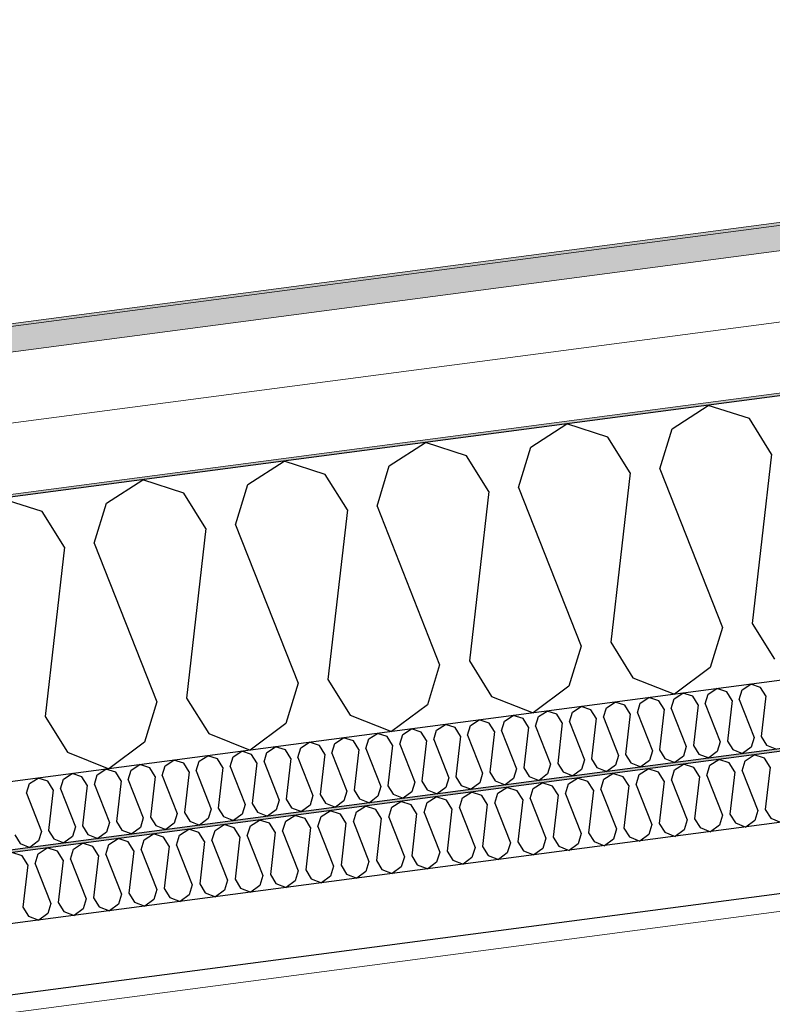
# Model space of a CAD drawing. Header units: millimetres. Extents: x -78869 to -55226, y -2070 to 13065.
# Tile 23 of 74: x -72919 to -72385, y 9491 to 10190. Entities that reach past the tile are written whole.
import ezdxf

# ---------------------------------------------------------------- set-up
doc = ezdxf.new("R2010")
doc.units = ezdxf.units.MM
doc.header["$LTSCALE"] = 0.5
doc.header["$MEASUREMENT"] = 0
doc.linetypes.add('PLINE', pattern=[0])
doc.layers.add('236- Innvendig kledning og overflate(Nye konstruksjoner)', color=7, linetype='Continuous', lineweight=0)
doc.layers.add('262- Taktekking(Nye konstruksjoner)', color=7, linetype='Continuous', lineweight=0)
for name, color, linetype in [('256- Faste himlinger og overflatebehandling (Skravur)(Nye konstruksjoner)', 7, 'Continuous'), ('256- Faste himlinger og overflatebehandling(Nye konstruksjoner)', 7, 'Continuous'), ('261- Primærkonstruksjon (tak)', 7, 'Continuous'), ('261- Primærkonstruksjon (tak) (Skravur)', 7, 'Continuous'), ('262- Taktekking (Skravur)(Nye konstruksjoner)', 7, 'Continuous')]:
    doc.layers.add(name, color=color, linetype=linetype)

# ---------------------------------------------------------------- blocks, each defined once
blk = doc.blocks.new('*X5')
at = {"layer": '261- Primærkonstruksjon (tak) (Skravur)', "linetype": 'PLINE'}
for p, q in [((-72456.51, 9899.46), (-72430.82, 9916.03)), ((-72401.72, 9906.67), (-72430.82, 9916.03)), ((-72556.81, 9886.26), (-72531.13, 9902.83)), ((-72502.03, 9893.47), (-72531.13, 9902.83)), ((-72385.96, 9881.42), (-72401.72, 9906.67)), ((-72465.19, 9870.99), (-72456.51, 9899.46)), ((-72657.12, 9873.05), (-72631.43, 9889.62)), ((-72602.33, 9880.26), (-72631.43, 9889.62)), ((-72486.27, 9868.22), (-72502.03, 9893.47)), ((-72565.5, 9857.79), (-72556.81, 9886.26)), ((-72385.96, 9881.42), (-72399.73, 9761.28)), ((-72757.42, 9859.84), (-72731.74, 9876.41)), ((-72702.64, 9867.06), (-72731.74, 9876.41)), ((-72586.57, 9855.01), (-72602.33, 9880.26)), ((-72686.88, 9841.81), (-72702.64, 9867.06)), ((-72665.81, 9844.58), (-72657.12, 9873.05)), ((-72486.27, 9868.22), (-72500.03, 9748.07)), ((-72465.19, 9870.99), (-72420.8, 9758.5)), ((-72857.73, 9846.64), (-72832.05, 9863.21)), ((-72802.95, 9853.85), (-72832.05, 9863.21)), ((-72787.19, 9828.6), (-72802.95, 9853.85)), ((-72766.11, 9831.37), (-72757.42, 9859.84)), ((-72586.57, 9855.01), (-72600.34, 9734.87)), ((-72565.5, 9857.79), (-72521.11, 9745.3)), ((-72903.25, 9840.65), (-72932.35, 9850)), ((-72866.42, 9818.17), (-72857.73, 9846.64)), ((-72887.49, 9815.39), (-72903.25, 9840.65)), ((-72686.88, 9841.81), (-72700.65, 9721.66)), ((-72665.81, 9844.58), (-72621.41, 9732.09)), ((-72787.19, 9828.6), (-72800.95, 9708.45)), ((-72766.11, 9831.37), (-72721.72, 9718.89)), ((-72866.42, 9818.17), (-72822.03, 9705.68)), ((-72887.49, 9815.39), (-72901.26, 9695.25)), ((-72420.8, 9758.5), (-72429.49, 9730.03)), ((-72399.73, 9761.28), (-72383.97, 9736.03)), ((-72521.11, 9745.3), (-72529.79, 9716.83)), ((-72500.03, 9748.07), (-72484.27, 9722.82)), ((-72600.34, 9734.87), (-72584.58, 9709.61)), ((-72621.41, 9732.09), (-72630.1, 9703.62)), ((-72429.49, 9730.03), (-72454.87, 9711.14)), ((-72700.65, 9721.66), (-72684.89, 9696.41)), ((-72484.27, 9722.82), (-72454.87, 9711.14)), ((-72721.72, 9718.89), (-72730.41, 9690.42)), ((-72529.79, 9716.83), (-72555.17, 9697.93)), ((-72800.95, 9708.45), (-72785.19, 9683.2)), ((-72584.58, 9709.61), (-72555.17, 9697.93)), ((-72822.03, 9705.68), (-72830.71, 9677.21)), ((-72630.1, 9703.62), (-72655.48, 9684.73)), ((-72901.26, 9695.25), (-72885.5, 9670)), ((-72684.89, 9696.41), (-72655.48, 9684.73)), ((-72730.41, 9690.42), (-72755.79, 9671.52)), ((-72785.19, 9683.2), (-72755.79, 9671.52)), ((-72830.71, 9677.21), (-72856.09, 9658.32)), ((-72885.5, 9670), (-72856.09, 9658.32))]:
    blk.add_line(p, q, dxfattribs=at)
blk = doc.blocks.new('*X20')
at = {"layer": '256- Faste himlinger og overflatebehandling (Skravur)(Nye konstruksjoner)', "linetype": 'PLINE'}
for p, q in [((-72430.94, 9711.12), (-72424.78, 9715.1)), ((-72417.79, 9712.86), (-72424.78, 9715.1)), ((-72408.95, 9707.46), (-72406.87, 9714.29)), ((-72406.87, 9714.29), (-72400.7, 9718.27)), ((-72393.72, 9716.02), (-72400.7, 9718.27)), ((-72389.94, 9709.96), (-72393.72, 9716.02)), ((-72479.09, 9704.79), (-72472.92, 9708.76)), ((-72465.94, 9706.52), (-72472.92, 9708.76)), ((-72462.16, 9700.46), (-72465.94, 9706.52)), ((-72457.1, 9701.12), (-72455.01, 9707.95)), ((-72455.01, 9707.95), (-72448.85, 9711.93)), ((-72441.87, 9709.69), (-72448.85, 9711.93)), ((-72438.08, 9703.63), (-72441.87, 9709.69)), ((-72433.03, 9704.29), (-72430.94, 9711.12)), ((-72414.01, 9706.79), (-72417.79, 9712.86)), ((-72414.01, 9706.79), (-72417.31, 9677.96)), ((-72408.95, 9707.46), (-72398.3, 9680.46)), ((-72389.94, 9709.96), (-72393.24, 9681.13)), ((-72527.23, 9698.45), (-72521.07, 9702.42)), ((-72514.09, 9700.18), (-72521.07, 9702.42)), ((-72510.3, 9694.12), (-72514.09, 9700.18)), ((-72505.25, 9694.78), (-72503.16, 9701.62)), ((-72503.16, 9701.62), (-72497, 9705.59)), ((-72490.01, 9703.35), (-72497, 9705.59)), ((-72486.23, 9697.29), (-72490.01, 9703.35)), ((-72481.17, 9697.95), (-72479.09, 9704.79)), ((-72462.16, 9700.46), (-72465.46, 9671.62)), ((-72457.1, 9701.12), (-72446.44, 9674.12)), ((-72438.08, 9703.63), (-72441.39, 9674.79)), ((-72433.03, 9704.29), (-72422.37, 9677.29)), ((-72599.45, 9688.94), (-72593.29, 9692.92)), ((-72586.31, 9690.67), (-72593.29, 9692.92)), ((-72575.38, 9692.11), (-72569.22, 9696.08)), ((-72562.23, 9693.84), (-72569.22, 9696.08)), ((-72558.45, 9687.78), (-72562.23, 9693.84)), ((-72553.39, 9688.44), (-72551.31, 9695.28)), ((-72551.31, 9695.28), (-72545.14, 9699.25)), ((-72538.16, 9697.01), (-72545.14, 9699.25)), ((-72534.38, 9690.95), (-72538.16, 9697.01)), ((-72529.32, 9691.61), (-72527.23, 9698.45)), ((-72510.3, 9694.12), (-72513.61, 9665.28)), ((-72505.25, 9694.78), (-72494.59, 9667.79)), ((-72486.23, 9697.29), (-72489.53, 9668.45)), ((-72481.17, 9697.95), (-72470.52, 9670.96)), ((-72647.6, 9682.6), (-72641.44, 9686.58)), ((-72634.45, 9684.33), (-72641.44, 9686.58)), ((-72625.61, 9678.94), (-72623.53, 9685.77)), ((-72623.53, 9685.77), (-72617.36, 9689.75)), ((-72610.38, 9687.5), (-72617.36, 9689.75)), ((-72606.6, 9681.44), (-72610.38, 9687.5)), ((-72601.54, 9682.11), (-72599.45, 9688.94)), ((-72582.52, 9684.61), (-72586.31, 9690.67)), ((-72577.47, 9685.28), (-72575.38, 9692.11)), ((-72558.45, 9687.78), (-72561.75, 9658.94)), ((-72553.39, 9688.44), (-72542.74, 9661.45)), ((-72534.38, 9690.95), (-72537.68, 9662.11)), ((-72529.32, 9691.61), (-72518.67, 9664.62)), ((-72695.75, 9676.26), (-72689.58, 9680.24)), ((-72682.6, 9677.99), (-72689.58, 9680.24)), ((-72673.76, 9672.6), (-72671.68, 9679.43)), ((-72671.68, 9679.43), (-72665.51, 9683.41)), ((-72658.53, 9681.16), (-72665.51, 9683.41)), ((-72654.74, 9675.1), (-72658.53, 9681.16)), ((-72649.69, 9675.77), (-72647.6, 9682.6)), ((-72630.67, 9678.27), (-72634.45, 9684.33)), ((-72625.61, 9678.94), (-72614.96, 9651.94)), ((-72606.6, 9681.44), (-72609.9, 9652.61)), ((-72601.54, 9682.11), (-72590.89, 9655.11)), ((-72582.52, 9684.61), (-72585.83, 9655.77)), ((-72577.47, 9685.28), (-72566.81, 9658.28)), ((-72398.3, 9680.46), (-72400.38, 9673.63)), ((-72393.24, 9681.13), (-72389.46, 9675.07)), ((-72743.9, 9669.92), (-72737.73, 9673.9)), ((-72730.75, 9671.65), (-72737.73, 9673.9)), ((-72726.97, 9665.59), (-72730.75, 9671.65)), ((-72721.91, 9666.26), (-72719.82, 9673.09)), ((-72719.82, 9673.09), (-72713.66, 9677.07)), ((-72706.67, 9674.82), (-72713.66, 9677.07)), ((-72702.89, 9668.76), (-72706.67, 9674.82)), ((-72697.83, 9669.43), (-72695.75, 9676.26)), ((-72678.82, 9671.93), (-72682.6, 9677.99)), ((-72678.82, 9671.93), (-72682.12, 9643.1)), ((-72673.76, 9672.6), (-72663.11, 9645.6)), ((-72654.74, 9675.1), (-72658.05, 9646.27)), ((-72649.69, 9675.77), (-72639.03, 9648.77)), ((-72630.67, 9678.27), (-72633.98, 9649.44)), ((-72465.46, 9671.62), (-72461.68, 9665.56)), ((-72446.44, 9674.12), (-72448.53, 9667.29)), ((-72441.39, 9674.79), (-72437.6, 9668.73)), ((-72422.37, 9677.29), (-72424.46, 9670.46)), ((-72417.31, 9677.96), (-72413.53, 9671.9)), ((-72413.53, 9671.9), (-72406.47, 9669.1)), ((-72400.38, 9673.63), (-72406.47, 9669.1)), ((-72389.46, 9675.07), (-72382.4, 9672.27)), ((-72816.12, 9660.41), (-72809.95, 9664.39)), ((-72802.97, 9662.15), (-72809.95, 9664.39)), ((-72792.04, 9663.58), (-72785.88, 9667.56)), ((-72778.89, 9665.31), (-72785.88, 9667.56)), ((-72775.11, 9659.25), (-72778.89, 9665.31)), ((-72770.05, 9659.92), (-72767.97, 9666.75)), ((-72767.97, 9666.75), (-72761.81, 9670.73)), ((-72754.82, 9668.48), (-72761.81, 9670.73)), ((-72751.04, 9662.42), (-72754.82, 9668.48)), ((-72745.98, 9663.09), (-72743.9, 9669.92)), ((-72726.97, 9665.59), (-72730.27, 9636.76)), ((-72721.91, 9666.26), (-72711.25, 9639.26)), ((-72702.89, 9668.76), (-72706.2, 9639.93)), ((-72697.83, 9669.43), (-72687.18, 9642.43)), ((-72518.67, 9664.62), (-72520.75, 9657.78)), ((-72513.61, 9665.28), (-72509.82, 9659.22)), ((-72494.59, 9667.79), (-72496.68, 9660.95)), ((-72489.53, 9668.45), (-72485.75, 9662.39)), ((-72470.52, 9670.96), (-72472.6, 9664.12)), ((-72461.68, 9665.56), (-72454.62, 9662.76)), ((-72448.53, 9667.29), (-72454.62, 9662.76)), ((-72437.6, 9668.73), (-72430.55, 9665.93)), ((-72424.46, 9670.46), (-72430.55, 9665.93)), ((-72864.26, 9654.08), (-72858.1, 9658.05)), ((-72851.12, 9655.81), (-72858.1, 9658.05)), ((-72840.19, 9657.25), (-72834.03, 9661.22)), ((-72827.04, 9658.98), (-72834.03, 9661.22)), ((-72823.26, 9652.92), (-72827.04, 9658.98)), ((-72818.2, 9653.58), (-72816.12, 9660.41)), ((-72799.19, 9656.09), (-72802.97, 9662.15)), ((-72794.13, 9656.75), (-72792.04, 9663.58)), ((-72775.11, 9659.25), (-72778.42, 9630.42)), ((-72770.05, 9659.92), (-72759.4, 9632.92)), ((-72751.04, 9662.42), (-72754.34, 9633.59)), ((-72745.98, 9663.09), (-72735.33, 9636.09)), ((-72566.81, 9658.28), (-72568.9, 9651.45)), ((-72561.75, 9658.94), (-72557.97, 9652.88)), ((-72542.74, 9661.45), (-72544.82, 9654.61)), ((-72537.68, 9662.11), (-72533.9, 9656.05)), ((-72520.75, 9657.78), (-72526.84, 9653.25)), ((-72509.82, 9659.22), (-72502.77, 9656.42)), ((-72496.68, 9660.95), (-72502.77, 9656.42)), ((-72485.75, 9662.39), (-72478.69, 9659.59)), ((-72472.6, 9664.12), (-72478.69, 9659.59)), ((-72912.41, 9647.74), (-72906.25, 9651.71)), ((-72899.26, 9649.47), (-72906.25, 9651.71)), ((-72890.42, 9644.07), (-72888.34, 9650.91)), ((-72888.34, 9650.91), (-72882.17, 9654.88)), ((-72875.19, 9652.64), (-72882.17, 9654.88)), ((-72871.41, 9646.58), (-72875.19, 9652.64)), ((-72866.35, 9647.24), (-72864.26, 9654.08)), ((-72847.33, 9649.75), (-72851.12, 9655.81)), ((-72842.28, 9650.41), (-72840.19, 9657.25)), ((-72842.28, 9650.41), (-72831.62, 9623.42)), ((-72823.26, 9652.92), (-72826.56, 9624.08)), ((-72818.2, 9653.58), (-72807.55, 9626.58)), ((-72799.19, 9656.09), (-72802.49, 9627.25)), ((-72794.13, 9656.75), (-72783.47, 9629.75)), ((-72614.96, 9651.94), (-72617.04, 9645.11)), ((-72609.9, 9652.61), (-72606.12, 9646.54)), ((-72590.89, 9655.11), (-72592.97, 9648.28)), ((-72585.83, 9655.77), (-72582.05, 9649.71)), ((-72568.9, 9651.45), (-72574.99, 9646.91)), ((-72557.97, 9652.88), (-72550.91, 9650.08)), ((-72544.82, 9654.61), (-72550.91, 9650.08)), ((-72533.9, 9656.05), (-72526.84, 9653.25)), ((-72914.5, 9640.9), (-72912.41, 9647.74)), ((-72895.48, 9643.41), (-72899.26, 9649.47)), ((-72895.48, 9643.41), (-72898.78, 9614.57)), ((-72890.42, 9644.07), (-72879.77, 9617.08)), ((-72871.41, 9646.58), (-72874.71, 9617.74)), ((-72866.35, 9647.24), (-72855.69, 9620.25)), ((-72847.33, 9649.75), (-72850.64, 9620.91)), ((-72663.11, 9645.6), (-72665.19, 9638.77)), ((-72658.05, 9646.27), (-72654.27, 9640.21)), ((-72639.03, 9648.77), (-72641.12, 9641.94)), ((-72633.98, 9649.44), (-72630.19, 9643.38)), ((-72617.04, 9645.11), (-72623.14, 9640.57)), ((-72606.12, 9646.54), (-72599.06, 9643.74)), ((-72592.97, 9648.28), (-72599.06, 9643.74)), ((-72582.05, 9649.71), (-72574.99, 9646.91)), ((-72914.5, 9640.9), (-72903.84, 9613.91)), ((-72730.27, 9636.76), (-72726.49, 9630.7)), ((-72711.25, 9639.26), (-72713.34, 9632.43)), ((-72706.2, 9639.93), (-72702.41, 9633.87)), ((-72687.18, 9642.43), (-72689.26, 9635.6)), ((-72682.12, 9643.1), (-72678.34, 9637.04)), ((-72678.34, 9637.04), (-72671.28, 9634.23)), ((-72665.19, 9638.77), (-72671.28, 9634.23)), ((-72654.27, 9640.21), (-72647.21, 9637.4)), ((-72641.12, 9641.94), (-72647.21, 9637.4)), ((-72630.19, 9643.38), (-72623.14, 9640.57)), ((-72783.47, 9629.75), (-72785.56, 9622.92)), ((-72778.42, 9630.42), (-72774.63, 9624.36)), ((-72759.4, 9632.92), (-72761.49, 9626.09)), ((-72754.34, 9633.59), (-72750.56, 9627.53)), ((-72735.33, 9636.09), (-72737.41, 9629.26)), ((-72726.49, 9630.7), (-72719.43, 9627.89)), ((-72713.34, 9632.43), (-72719.43, 9627.89)), ((-72702.41, 9633.87), (-72695.36, 9631.06)), ((-72689.26, 9635.6), (-72695.36, 9631.06)), ((-72831.62, 9623.42), (-72833.71, 9616.58)), ((-72826.56, 9624.08), (-72822.78, 9618.02)), ((-72807.55, 9626.58), (-72809.63, 9619.75)), ((-72802.49, 9627.25), (-72798.71, 9621.19)), ((-72785.56, 9622.92), (-72791.65, 9618.39)), ((-72774.63, 9624.36), (-72767.58, 9621.56)), ((-72761.49, 9626.09), (-72767.58, 9621.56)), ((-72750.56, 9627.53), (-72743.5, 9624.73)), ((-72737.41, 9629.26), (-72743.5, 9624.73)), ((-72879.77, 9617.08), (-72881.85, 9610.24)), ((-72874.71, 9617.74), (-72870.93, 9611.68)), ((-72855.69, 9620.25), (-72857.78, 9613.41)), ((-72850.64, 9620.91), (-72846.85, 9614.85)), ((-72833.71, 9616.58), (-72839.8, 9612.05)), ((-72822.78, 9618.02), (-72815.72, 9615.22)), ((-72809.63, 9619.75), (-72815.72, 9615.22)), ((-72798.71, 9621.19), (-72791.65, 9618.39)), ((-72922.86, 9611.4), (-72919.08, 9605.34)), ((-72903.84, 9613.91), (-72905.93, 9607.07)), ((-72898.78, 9614.57), (-72895, 9608.51)), ((-72895, 9608.51), (-72887.94, 9605.71)), ((-72881.85, 9610.24), (-72887.94, 9605.71)), ((-72870.93, 9611.68), (-72863.87, 9608.88)), ((-72857.78, 9613.41), (-72863.87, 9608.88)), ((-72846.85, 9614.85), (-72839.8, 9612.05)), ((-72919.08, 9605.34), (-72912.02, 9602.54)), ((-72905.93, 9607.07), (-72912.02, 9602.54))]:
    blk.add_line(p, q, dxfattribs=at)
blk = doc.blocks.new('*X21')
at = {"layer": '256- Faste himlinger og overflatebehandling (Skravur)(Nye konstruksjoner)', "linetype": 'PLINE'}
for p, q in [((-72429.69, 9660.73), (-72423.26, 9664.87)), ((-72415.99, 9662.53), (-72423.26, 9664.87)), ((-72404.61, 9664.03), (-72398.19, 9668.17)), ((-72390.91, 9665.83), (-72398.19, 9668.17)), ((-72386.97, 9659.52), (-72390.91, 9665.83)), ((-72479.84, 9654.12), (-72473.42, 9658.27)), ((-72466.14, 9655.93), (-72473.42, 9658.27)), ((-72456.93, 9650.31), (-72454.76, 9657.42)), ((-72454.76, 9657.42), (-72448.34, 9661.57)), ((-72441.07, 9659.23), (-72448.34, 9661.57)), ((-72437.13, 9652.91), (-72441.07, 9659.23)), ((-72431.86, 9653.61), (-72429.69, 9660.73)), ((-72412.05, 9656.22), (-72415.99, 9662.53)), ((-72406.78, 9656.91), (-72404.61, 9664.03)), ((-72386.97, 9659.52), (-72390.41, 9629.48)), ((-72529.99, 9647.52), (-72523.57, 9651.66)), ((-72516.3, 9649.32), (-72523.57, 9651.66)), ((-72507.09, 9643.7), (-72504.92, 9650.82)), ((-72504.92, 9650.82), (-72498.49, 9654.96)), ((-72491.22, 9652.62), (-72498.49, 9654.96)), ((-72487.28, 9646.31), (-72491.22, 9652.62)), ((-72482.01, 9647.01), (-72479.84, 9654.12)), ((-72462.2, 9649.61), (-72466.14, 9655.93)), ((-72437.13, 9652.91), (-72440.57, 9622.88)), ((-72431.86, 9653.61), (-72420.76, 9625.49)), ((-72412.05, 9656.22), (-72415.49, 9626.18)), ((-72406.78, 9656.91), (-72395.68, 9628.79)), ((-72580.15, 9640.92), (-72573.72, 9645.06)), ((-72566.45, 9642.72), (-72573.72, 9645.06)), ((-72557.24, 9637.1), (-72555.07, 9644.22)), ((-72555.07, 9644.22), (-72548.65, 9648.36)), ((-72541.37, 9646.02), (-72548.65, 9648.36)), ((-72537.43, 9639.71), (-72541.37, 9646.02)), ((-72532.16, 9640.4), (-72529.99, 9647.52)), ((-72512.36, 9643.01), (-72516.3, 9649.32)), ((-72507.09, 9643.7), (-72495.99, 9615.58)), ((-72487.28, 9646.31), (-72490.72, 9616.28)), ((-72482.01, 9647.01), (-72470.91, 9618.88)), ((-72462.2, 9649.61), (-72465.64, 9619.58)), ((-72456.93, 9650.31), (-72445.84, 9622.18)), ((-72630.3, 9634.31), (-72623.88, 9638.46)), ((-72616.6, 9636.12), (-72623.88, 9638.46)), ((-72607.39, 9630.5), (-72605.22, 9637.62)), ((-72605.22, 9637.62), (-72598.8, 9641.76)), ((-72591.53, 9639.42), (-72598.8, 9641.76)), ((-72587.59, 9633.11), (-72591.53, 9639.42)), ((-72582.32, 9633.8), (-72580.15, 9640.92)), ((-72562.51, 9636.41), (-72566.45, 9642.72)), ((-72557.24, 9637.1), (-72546.14, 9608.98)), ((-72537.43, 9639.71), (-72540.87, 9609.67)), ((-72532.16, 9640.4), (-72521.07, 9612.28)), ((-72512.36, 9643.01), (-72515.8, 9612.97)), ((-72680.45, 9627.71), (-72674.03, 9631.85)), ((-72666.76, 9629.51), (-72674.03, 9631.85)), ((-72662.82, 9623.2), (-72666.76, 9629.51)), ((-72657.55, 9623.9), (-72655.38, 9631.01)), ((-72655.38, 9631.01), (-72648.95, 9635.16)), ((-72641.68, 9632.82), (-72648.95, 9635.16)), ((-72637.74, 9626.5), (-72641.68, 9632.82)), ((-72632.47, 9627.2), (-72630.3, 9634.31)), ((-72612.66, 9629.8), (-72616.6, 9636.12)), ((-72612.66, 9629.8), (-72616.1, 9599.77)), ((-72607.39, 9630.5), (-72596.3, 9602.38)), ((-72587.59, 9633.11), (-72591.03, 9603.07)), ((-72582.32, 9633.8), (-72571.22, 9605.68)), ((-72562.51, 9636.41), (-72565.95, 9606.37)), ((-72390.41, 9629.48), (-72386.47, 9623.17)), ((-72730.61, 9621.11), (-72724.18, 9625.25)), ((-72716.91, 9622.91), (-72724.18, 9625.25)), ((-72712.97, 9616.6), (-72716.91, 9622.91)), ((-72707.7, 9617.29), (-72705.53, 9624.41)), ((-72705.53, 9624.41), (-72699.11, 9628.55)), ((-72691.83, 9626.21), (-72699.11, 9628.55)), ((-72687.89, 9619.9), (-72691.83, 9626.21)), ((-72682.62, 9620.59), (-72680.45, 9627.71)), ((-72662.82, 9623.2), (-72666.26, 9593.17)), ((-72657.55, 9623.9), (-72646.45, 9595.77)), ((-72637.74, 9626.5), (-72641.18, 9596.47)), ((-72632.47, 9627.2), (-72621.37, 9599.08)), ((-72440.57, 9622.88), (-72436.63, 9616.57)), ((-72420.76, 9625.49), (-72422.93, 9618.37)), ((-72415.49, 9626.18), (-72411.55, 9619.87)), ((-72395.68, 9628.79), (-72397.85, 9621.67)), ((-72386.47, 9623.17), (-72379.12, 9620.25)), ((-72780.76, 9614.51), (-72774.34, 9618.65)), ((-72767.06, 9616.31), (-72774.34, 9618.65)), ((-72763.12, 9610), (-72767.06, 9616.31)), ((-72757.85, 9610.69), (-72755.68, 9617.81)), ((-72755.68, 9617.81), (-72749.26, 9621.95)), ((-72741.99, 9619.61), (-72749.26, 9621.95)), ((-72738.05, 9613.3), (-72741.99, 9619.61)), ((-72732.78, 9613.99), (-72730.61, 9621.11)), ((-72712.97, 9616.6), (-72716.41, 9586.56)), ((-72707.7, 9617.29), (-72696.6, 9589.17)), ((-72687.89, 9619.9), (-72691.33, 9589.86)), ((-72682.62, 9620.59), (-72671.53, 9592.47)), ((-72495.99, 9615.58), (-72498.16, 9608.46)), ((-72490.72, 9616.28), (-72486.78, 9609.96)), ((-72470.91, 9618.88), (-72473.08, 9611.77)), ((-72465.64, 9619.58), (-72461.7, 9613.26)), ((-72445.84, 9622.18), (-72448.01, 9615.07)), ((-72436.63, 9616.57), (-72429.28, 9613.65)), ((-72422.93, 9618.37), (-72429.28, 9613.65)), ((-72411.55, 9619.87), (-72404.2, 9616.95)), ((-72397.85, 9621.67), (-72404.2, 9616.95)), ((-72855.99, 9604.6), (-72849.57, 9608.74)), ((-72842.29, 9606.41), (-72849.57, 9608.74)), ((-72830.91, 9607.9), (-72824.49, 9612.05)), ((-72817.22, 9609.71), (-72824.49, 9612.05)), ((-72813.28, 9603.39), (-72817.22, 9609.71)), ((-72808.01, 9604.09), (-72805.84, 9611.2)), ((-72805.84, 9611.2), (-72799.41, 9615.35)), ((-72792.14, 9613.01), (-72799.41, 9615.35)), ((-72788.2, 9606.7), (-72792.14, 9613.01)), ((-72782.93, 9607.39), (-72780.76, 9614.51)), ((-72763.12, 9610), (-72766.56, 9579.96)), ((-72757.85, 9610.69), (-72746.76, 9582.57)), ((-72738.05, 9613.3), (-72741.49, 9583.26)), ((-72732.78, 9613.99), (-72721.68, 9585.87)), ((-72546.14, 9608.98), (-72548.31, 9601.86)), ((-72540.87, 9609.67), (-72536.93, 9603.36)), ((-72521.07, 9612.28), (-72523.24, 9605.16)), ((-72515.8, 9612.97), (-72511.86, 9606.66)), ((-72486.78, 9609.96), (-72479.43, 9607.04)), ((-72473.08, 9611.77), (-72479.43, 9607.04)), ((-72461.7, 9613.26), (-72454.35, 9610.34)), ((-72448.01, 9615.07), (-72454.35, 9610.34)), ((-72906.14, 9598), (-72899.72, 9602.14)), ((-72892.45, 9599.8), (-72899.72, 9602.14)), ((-72881.06, 9601.3), (-72874.64, 9605.44)), ((-72867.37, 9603.1), (-72874.64, 9605.44)), ((-72863.43, 9596.79), (-72867.37, 9603.1)), ((-72858.16, 9597.48), (-72855.99, 9604.6)), ((-72838.35, 9600.09), (-72842.29, 9606.41)), ((-72833.08, 9600.79), (-72830.91, 9607.9)), ((-72813.28, 9603.39), (-72816.72, 9573.36)), ((-72808.01, 9604.09), (-72796.91, 9575.97)), ((-72788.2, 9606.7), (-72791.64, 9576.66)), ((-72782.93, 9607.39), (-72771.83, 9579.27)), ((-72596.3, 9602.38), (-72598.47, 9595.26)), ((-72591.03, 9603.07), (-72587.09, 9596.76)), ((-72571.22, 9605.68), (-72573.39, 9598.56)), ((-72565.95, 9606.37), (-72562.01, 9600.06)), ((-72548.31, 9601.86), (-72554.66, 9597.14)), ((-72536.93, 9603.36), (-72529.58, 9600.44)), ((-72523.24, 9605.16), (-72529.58, 9600.44)), ((-72511.86, 9606.66), (-72504.51, 9603.74)), ((-72498.16, 9608.46), (-72504.51, 9603.74)), ((-72917.52, 9596.5), (-72924.8, 9598.84)), ((-72913.58, 9590.19), (-72917.52, 9596.5)), ((-72908.31, 9590.88), (-72906.14, 9598)), ((-72888.51, 9593.49), (-72892.45, 9599.8)), ((-72883.24, 9594.18), (-72881.06, 9601.3)), ((-72863.43, 9596.79), (-72866.87, 9566.75)), ((-72858.16, 9597.48), (-72847.06, 9569.36)), ((-72838.35, 9600.09), (-72841.79, 9570.06)), ((-72833.08, 9600.79), (-72821.99, 9572.66)), ((-72646.45, 9595.77), (-72648.62, 9588.66)), ((-72641.18, 9596.47), (-72637.24, 9590.15)), ((-72621.37, 9599.08), (-72623.54, 9591.96)), ((-72616.1, 9599.77), (-72612.16, 9593.46)), ((-72598.47, 9595.26), (-72604.81, 9590.54)), ((-72587.09, 9596.76), (-72579.74, 9593.84)), ((-72573.39, 9598.56), (-72579.74, 9593.84)), ((-72562.01, 9600.06), (-72554.66, 9597.14)), ((-72913.58, 9590.19), (-72917.02, 9560.15)), ((-72908.31, 9590.88), (-72897.22, 9562.76)), ((-72888.51, 9593.49), (-72891.95, 9563.45)), ((-72883.24, 9594.18), (-72872.14, 9566.06)), ((-72696.6, 9589.17), (-72698.77, 9582.05)), ((-72691.33, 9589.86), (-72687.39, 9583.55)), ((-72671.53, 9592.47), (-72673.7, 9585.35)), ((-72666.26, 9593.17), (-72662.32, 9586.85)), ((-72648.62, 9588.66), (-72654.97, 9583.93)), ((-72637.24, 9590.15), (-72629.89, 9587.23)), ((-72623.54, 9591.96), (-72629.89, 9587.23)), ((-72612.16, 9593.46), (-72604.81, 9590.54)), ((-72746.76, 9582.57), (-72748.93, 9575.45)), ((-72741.49, 9583.26), (-72737.55, 9576.95)), ((-72721.68, 9585.87), (-72723.85, 9578.75)), ((-72716.41, 9586.56), (-72712.47, 9580.25)), ((-72698.77, 9582.05), (-72705.12, 9577.33)), ((-72687.39, 9583.55), (-72680.04, 9580.63)), ((-72673.7, 9585.35), (-72680.04, 9580.63)), ((-72662.32, 9586.85), (-72654.97, 9583.93)), ((-72796.91, 9575.97), (-72799.08, 9568.85)), ((-72791.64, 9576.66), (-72787.7, 9570.35)), ((-72771.83, 9579.27), (-72774, 9572.15)), ((-72766.56, 9579.96), (-72762.62, 9573.65)), ((-72762.62, 9573.65), (-72755.27, 9570.73)), ((-72748.93, 9575.45), (-72755.27, 9570.73)), ((-72737.55, 9576.95), (-72730.2, 9574.03)), ((-72723.85, 9578.75), (-72730.2, 9574.03)), ((-72712.47, 9580.25), (-72705.12, 9577.33)), ((-72866.87, 9566.75), (-72862.93, 9560.44)), ((-72847.06, 9569.36), (-72849.23, 9562.24)), ((-72841.79, 9570.06), (-72837.85, 9563.74)), ((-72821.99, 9572.66), (-72824.16, 9565.55)), ((-72816.72, 9573.36), (-72812.78, 9567.04)), ((-72812.78, 9567.04), (-72805.43, 9564.12)), ((-72799.08, 9568.85), (-72805.43, 9564.12)), ((-72787.7, 9570.35), (-72780.35, 9567.43)), ((-72774, 9572.15), (-72780.35, 9567.43)), ((-72917.02, 9560.15), (-72913.08, 9553.84)), ((-72897.22, 9562.76), (-72899.39, 9555.64)), ((-72891.95, 9563.45), (-72888.01, 9557.14)), ((-72872.14, 9566.06), (-72874.31, 9558.94)), ((-72862.93, 9560.44), (-72855.58, 9557.52)), ((-72849.23, 9562.24), (-72855.58, 9557.52)), ((-72837.85, 9563.74), (-72830.5, 9560.82)), ((-72824.16, 9565.55), (-72830.5, 9560.82)), ((-72913.08, 9553.84), (-72905.73, 9550.92)), ((-72899.39, 9555.64), (-72905.73, 9550.92)), ((-72888.01, 9557.14), (-72880.66, 9554.22)), ((-72874.31, 9558.94), (-72880.66, 9554.22))]:
    blk.add_line(p, q, dxfattribs=at)

msp = doc.modelspace()

# ---------------------------------------------------------------- hatches: boundary and pattern name
at = {"layer": '256- Faste himlinger og overflatebehandling (Skravur)(Nye konstruksjoner)', "linetype": 'Continuous'}
msp.add_hatch(color=256, dxfattribs=at).paths.add_polyline_path([(-75005.66, 9326.91), (-75005.66, 9324.89), (-70943.16, 9859.73), (-70943.16, 9861.74)])
h = msp.add_hatch(dxfattribs=at)
h.set_pattern_fill('Gips', color=256, style=0, pattern_type=2)
h.set_pattern_definition([(7.5, (0, 0), (-11.3039, 85.86164), [0, -50]), (7.5, (19.13, 46.19), (-11.3039, 85.86164), [0, -50])])
h.paths.add_polyline_path([(-70943.16, 9758.86), (-75005.66, 9224.03), (-75005.66, 9211.42), (-70943.16, 9746.26)])
at = {"layer": '262- Taktekking (Skravur)(Nye konstruksjoner)', "linetype": 'Continuous'}
msp.add_hatch(color=256, dxfattribs=at).paths.add_polyline_path([(-75568.16, 9624.03), (-61278.16, 11505.34), (-61278.16, 11507.36), (-65313.22, 10976.13), (-65360.07, 10969.97), (-65391.63, 10965.81), (-75568.16, 9626.04)])
h = msp.add_hatch(dxfattribs=at)
h.set_pattern_fill('Prikker_tett', color=256, style=0, pattern_type=2)
h.set_pattern_definition([(0, (0, 0), (0, 43.30127), [0, -25]), (0, (12.5, 21.65), (0, 43.30127), [0, -25])])
h.paths.add_polyline_path([(-75568.16, 9502.99), (-64944.46, 10901.63), (-63440.38, 11099.65), (-62757.84, 11189.5), (-61328.16, 11377.72), (-61328.16, 11379.74), (-75568.16, 9505.01)])
at = {"layer": '262- Taktekking(Nye konstruksjoner)', "linetype": 'Continuous'}
msp.add_hatch(color=256, dxfattribs=at).paths.add_polyline_path([(-75568.16, 9605.87), (-61278.16, 11487.19), (-61278.16, 11505.34), (-75568.16, 9624.03)])

# ---------------------------------------------------------------- linework, layer by layer
at = {"layer": '236- Innvendig kledning og overflate(Nye konstruksjoner)', "linetype": 'PLINE'}
msp.add_line((-70943.16, 9746.26), (-75005.66, 9211.42), dxfattribs=at)
at = {"layer": '256- Faste himlinger og overflatebehandling(Nye konstruksjoner)', "linetype": 'PLINE'}
for p, q in [((-70943.16, 9861.74), (-75005.66, 9326.91)), ((-70943.16, 9859.73), (-75005.66, 9324.89)), ((-70943.16, 9809.3), (-75005.66, 9274.46)), ((-70943.16, 9758.86), (-75005.66, 9224.03))]:
    msp.add_line(p, q, dxfattribs=at)
at = {"layer": '261- Primærkonstruksjon (tak)', "linetype": 'PLINE'}
for p, q in [((-61328.16, 11377.72), (-75218.16, 9549.07)), ((-70943.16, 9910.16), (-75005.66, 9375.32))]:
    msp.add_line(p, q, dxfattribs=at)
at = {"layer": '262- Taktekking(Nye konstruksjoner)', "linetype": 'PLINE'}
for p, q in [((-61278.16, 11507.36), (-75568.16, 9626.04)), ((-61278.16, 11505.34), (-75568.16, 9624.03)), ((-61278.16, 11487.19), (-75568.16, 9605.87)), ((-61278.16, 11436.76), (-75568.16, 9555.44)), ((-61278.16, 11386.32), (-75568.16, 9505.01))]:
    msp.add_line(p, q, dxfattribs=at)

# ---------------------------------------------------------------- block references
at = {"layer": '256- Faste himlinger og overflatebehandling(Nye konstruksjoner)'}
for name in ['*X20', '*X21']:
    msp.add_blockref(name, (0, 0), dxfattribs=at)
at = {"layer": '261- Primærkonstruksjon (tak)'}
msp.add_blockref('*X5', (0, 0), dxfattribs=at)

doc.saveas('drawing.dxf')
